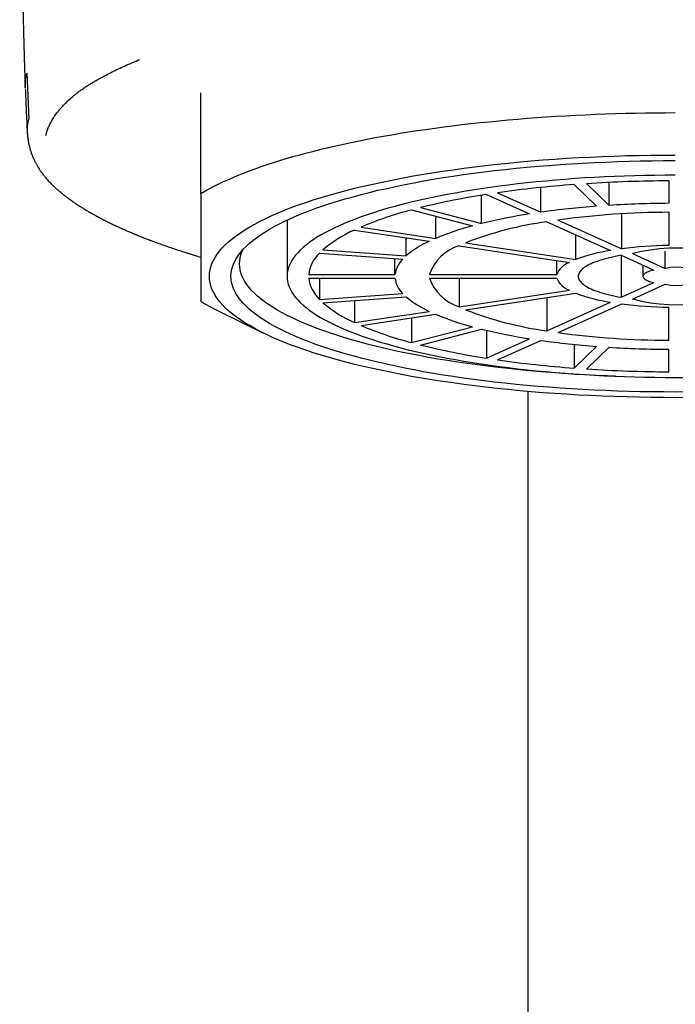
# Model space of a CAD drawing. Header units: millimetres. Extents: x 8 to 763, y 12 to 560.
# Tile 18 of 24: x 380 to 395, y 515 to 538. Entities that reach past the tile are written whole.
import ezdxf

# ---------------------------------------------------------------- set-up
doc = ezdxf.new("R2010")
doc.units = ezdxf.units.MM

msp = doc.modelspace()

# ---------------------------------------------------------------- linework, layer by layer
at = {"color": 7, "linetype": 'Continuous', "lineweight": 30}
for p, q in [((379.967, 536.273), (380.01, 535.208)), ((383.998, 533.484), (383.998, 535.824)), ((391.879, 533.052), (391.879, 533.626)), ((392.653, 533.694), (393.171, 533.191)), ((392.943, 533.715), (393.461, 533.211)), ((393.461, 533.211), (393.461, 533.744)), ((394.848, 533.78), (394.848, 533.259)), ((390.509, 532.791), (390.509, 533.446)), ((390.619, 533.464), (391.619, 533.012)), ((390.878, 533.503), (391.879, 533.052)), ((388.882, 533.104), (390.297, 532.735)), ((389.094, 533.159), (390.509, 532.791)), ((385.998, 532.871), (385.998, 531.566)), ((389.445, 532.446), (389.445, 532.957)), ((392.279, 532.871), (393.755, 532.205)), ((393.755, 532.205), (393.755, 533.015)), ((394.848, 533.05), (394.848, 532.281)), ((387.713, 532.707), (389.445, 532.446)), ((392.019, 532.832), (393.495, 532.166)), ((387.563, 532.639), (389.295, 532.379)), ((388.76, 532.042), (388.76, 532.459)), ((392.695, 531.957), (392.695, 532.527)), ((389.988, 532.274), (392.545, 531.89)), ((390.138, 532.342), (392.695, 531.957)), ((386.75, 532.101), (388.682, 531.966)), ((386.828, 532.177), (388.76, 532.042)), ((388.5, 531.605), (388.5, 531.979)), ((393.745, 532.053), (394.501, 531.712)), ((393.745, 532.053), (393.745, 531.079)), ((394.005, 532.092), (394.76, 531.751)), ((394.76, 531.751), (394.76, 532.149)), ((392.252, 531.605), (392.252, 531.934)), ((394.248, 531.826), (394.248, 531.566)), ((386.499, 531.605), (388.5, 531.605)), ((386.499, 531.527), (388.5, 531.527)), ((386.75, 531.527), (386.75, 531.031)), ((389.3, 531.605), (392.252, 531.605)), ((389.3, 531.527), (392.252, 531.527)), ((389.988, 531.527), (389.988, 530.858)), ((393.745, 531.079), (394.501, 531.42)), ((394.005, 531.04), (394.76, 531.381)), ((386.75, 531.031), (388.682, 531.166)), ((386.828, 530.955), (388.76, 531.09)), ((389.988, 530.858), (392.545, 531.242)), ((390.138, 530.79), (392.695, 531.174)), ((392.019, 531.073), (392.019, 530.3)), ((387.563, 531.006), (387.563, 530.493)), ((392.019, 530.3), (393.495, 530.966)), ((392.279, 530.261), (393.755, 530.927)), ((394.848, 530.082), (394.848, 530.851)), ((384.389, 530.774), (385.45, 530.251)), ((387.563, 530.493), (389.295, 530.753)), ((387.713, 530.425), (389.445, 530.686)), ((388.882, 530.601), (388.882, 530.028)), ((388.882, 530.028), (390.297, 530.397)), ((389.094, 529.973), (390.509, 530.341)), ((390.619, 530.315), (390.619, 529.668)), ((390.619, 529.668), (391.619, 530.119)), ((390.878, 529.629), (391.879, 530.08)), ((392.653, 529.987), (392.653, 529.438)), ((392.653, 529.438), (393.171, 529.941)), ((392.943, 529.417), (393.461, 529.921)), ((394.848, 529.352), (394.848, 529.873))]:
    msp.add_line(p, q, dxfattribs=at)
at = {"color": 7, "linetype": 'Continuous', "lineweight": 30, "flags": 128}
for points in [[(383.998, 533.484), (384.093, 533.539), (384.191, 533.594), (384.294, 533.648), (384.401, 533.702), (384.512, 533.755), (384.627, 533.807), (384.745, 533.859), (384.868, 533.911), (384.994, 533.961), (385.124, 534.011), (385.257, 534.061), (385.395, 534.109), (385.536, 534.157), (385.68, 534.205), (385.828, 534.251), (385.979, 534.297), (386.134, 534.342), (386.292, 534.386), (386.453, 534.43), (386.618, 534.472), (386.785, 534.514), (386.956, 534.555), (387.129, 534.595), (387.306, 534.634), (387.485, 534.672), (387.668, 534.71), (387.853, 534.746), (388.04, 534.782), (388.231, 534.816), (388.423, 534.85), (388.619, 534.883), (388.816, 534.914), (389.016, 534.945), (389.218, 534.974), (389.423, 535.003), (389.629, 535.031), (389.837, 535.057), (390.048, 535.083), (390.26, 535.107), (390.474, 535.13), (390.69, 535.152), (390.907, 535.174), (391.126, 535.194), (391.346, 535.213), (391.567, 535.23), (391.79, 535.247), (392.014, 535.263), (392.24, 535.277), (392.466, 535.291), (392.693, 535.303), (392.921, 535.314), (393.15, 535.324), (393.379, 535.332), (393.609, 535.34), (393.84, 535.346), (394.071, 535.352), (394.302, 535.356), (394.534, 535.359), (394.766, 535.36), (394.998, 535.361)], [(394.998, 528.752), (394.715, 528.753), (394.433, 528.756), (394.151, 528.761), (393.869, 528.768), (393.588, 528.777), (393.308, 528.787), (393.03, 528.8), (392.752, 528.814), (392.477, 528.83), (392.203, 528.848), (391.931, 528.868), (391.66, 528.89), (391.393, 528.914), (391.127, 528.939), (390.865, 528.967), (390.605, 528.996), (390.348, 529.027), (390.095, 529.059), (389.845, 529.093), (389.598, 529.129), (389.355, 529.167), (389.116, 529.206), (388.881, 529.247), (388.65, 529.29), (388.423, 529.334), (388.201, 529.379), (387.984, 529.427), (387.771, 529.475), (387.564, 529.525), (387.361, 529.577), (387.164, 529.629), (386.972, 529.683), (386.785, 529.739), (386.605, 529.795), (386.43, 529.853), (386.26, 529.912), (386.097, 529.972), (385.94, 530.034), (385.789, 530.096), (385.645, 530.159), (385.507, 530.223), (385.375, 530.289), (385.25, 530.355), (385.132, 530.422), (385.02, 530.489), (384.915, 530.558), (384.817, 530.627), (384.726, 530.697), (384.643, 530.767), (384.566, 530.838), (384.496, 530.909), (384.434, 530.981), (384.379, 531.053), (384.331, 531.126), (384.29, 531.199), (384.257, 531.272), (384.231, 531.345), (384.213, 531.419), (384.202, 531.492), (384.198, 531.566), (384.202, 531.64), (384.213, 531.713), (384.231, 531.787), (384.257, 531.86), (384.29, 531.933), (384.331, 532.006), (384.379, 532.079), (384.434, 532.151), (384.496, 532.223), (384.566, 532.294), (384.643, 532.365), (384.726, 532.435), (384.817, 532.505), (384.915, 532.574), (385.02, 532.643), (385.132, 532.71), (385.25, 532.777), (385.375, 532.843), (385.507, 532.908), (385.645, 532.973), (385.789, 533.036), (385.94, 533.098), (386.097, 533.159), (386.26, 533.22), (386.43, 533.279), (386.605, 533.336), (386.785, 533.393), (386.972, 533.448), (387.164, 533.503), (387.361, 533.555), (387.564, 533.607), (387.771, 533.657), (387.984, 533.705), (388.201, 533.752), (388.423, 533.798), (388.65, 533.842), (388.881, 533.885), (389.116, 533.925), (389.355, 533.965), (389.598, 534.002), (389.845, 534.038), (390.095, 534.073), (390.348, 534.105), (390.605, 534.136), (390.865, 534.165), (391.127, 534.193), (391.393, 534.218), (391.66, 534.242), (391.931, 534.264), (392.203, 534.284), (392.477, 534.302), (392.752, 534.318), (393.03, 534.332), (393.308, 534.345), (393.588, 534.355), (393.869, 534.364), (394.151, 534.371), (394.433, 534.376), (394.715, 534.378), (394.998, 534.379)], [(394.998, 528.883), (394.728, 528.884), (394.459, 528.886), (394.19, 528.891), (393.921, 528.897), (393.653, 528.906), (393.387, 528.916), (393.121, 528.928), (392.856, 528.941), (392.593, 528.957), (392.332, 528.974), (392.073, 528.993), (391.815, 529.014), (391.56, 529.037), (391.307, 529.061), (391.056, 529.087), (390.808, 529.115), (390.564, 529.144), (390.322, 529.175), (390.083, 529.208), (389.848, 529.242), (389.616, 529.278), (389.388, 529.316), (389.164, 529.355), (388.944, 529.395), (388.728, 529.437), (388.516, 529.481), (388.309, 529.526), (388.106, 529.572), (387.908, 529.62), (387.715, 529.669), (387.527, 529.719), (387.343, 529.771), (387.166, 529.823), (386.993, 529.877), (386.826, 529.933), (386.665, 529.989), (386.509, 530.046), (386.36, 530.105), (386.216, 530.164), (386.078, 530.224), (385.946, 530.286), (385.821, 530.348), (385.701, 530.411), (385.588, 530.475), (385.482, 530.539), (385.382, 530.604), (385.289, 530.67), (385.202, 530.737), (385.122, 530.804), (385.049, 530.871), (384.982, 530.94), (384.923, 531.008), (384.87, 531.077), (384.825, 531.146), (384.786, 531.216), (384.754, 531.285), (384.73, 531.355), (384.712, 531.426), (384.701, 531.496), (384.698, 531.566), (384.701, 531.636), (384.712, 531.706), (384.73, 531.776), (384.754, 531.846), (384.786, 531.916), (384.825, 531.986), (384.87, 532.055), (384.923, 532.124), (384.982, 532.192), (385.049, 532.26), (385.122, 532.328), (385.202, 532.395), (385.289, 532.462), (385.382, 532.528), (385.482, 532.593), (385.588, 532.657), (385.701, 532.721), (385.821, 532.784), (385.946, 532.846), (386.078, 532.908), (386.216, 532.968), (386.36, 533.027), (386.509, 533.086), (386.665, 533.143), (386.826, 533.199), (386.993, 533.255), (387.166, 533.309), (387.343, 533.361), (387.527, 533.413), (387.715, 533.463), (387.908, 533.512), (388.106, 533.56), (388.309, 533.606), (388.516, 533.651), (388.728, 533.695), (388.944, 533.737), (389.164, 533.777), (389.388, 533.816), (389.616, 533.854), (389.848, 533.89), (390.083, 533.924), (390.322, 533.957), (390.564, 533.988), (390.808, 534.017), (391.056, 534.045), (391.307, 534.071), (391.56, 534.095), (391.815, 534.118), (392.073, 534.139), (392.332, 534.158), (392.593, 534.175), (392.856, 534.19), (393.121, 534.204), (393.387, 534.216), (393.653, 534.226), (393.921, 534.234), (394.19, 534.241), (394.459, 534.245), (394.728, 534.248), (394.998, 534.249)], [(394.998, 533.91), (394.762, 533.91), (394.527, 533.907), (394.292, 533.903), (394.057, 533.898), (393.823, 533.89), (393.59, 533.882), (393.358, 533.871), (393.127, 533.859), (392.897, 533.846), (392.668, 533.831), (392.442, 533.814), (392.217, 533.796), (391.994, 533.776), (391.773, 533.755), (391.554, 533.732), (391.337, 533.708), (391.123, 533.682), (390.912, 533.655), (390.703, 533.626), (390.498, 533.596), (390.295, 533.565), (390.096, 533.532), (389.9, 533.498), (389.708, 533.463), (389.519, 533.426), (389.334, 533.388), (389.153, 533.349), (388.976, 533.308), (388.803, 533.267), (388.634, 533.224), (388.469, 533.18), (388.31, 533.135), (388.154, 533.089), (388.004, 533.041), (387.858, 532.993), (387.717, 532.944), (387.581, 532.894), (387.45, 532.843), (387.324, 532.791), (387.204, 532.738), (387.089, 532.685), (386.979, 532.63), (386.875, 532.575), (386.776, 532.52), (386.683, 532.463), (386.596, 532.406), (386.514, 532.349), (386.438, 532.29), (386.368, 532.232), (386.305, 532.173), (386.247, 532.113), (386.195, 532.053), (386.149, 531.993), (386.109, 531.933), (386.075, 531.872), (386.047, 531.811), (386.026, 531.75), (386.01, 531.689), (386.001, 531.627), (385.998, 531.566), (386.001, 531.505), (386.01, 531.443), (386.026, 531.382), (386.047, 531.321), (386.075, 531.26), (386.109, 531.199), (386.149, 531.139), (386.195, 531.078), (386.247, 531.019), (386.305, 530.959), (386.368, 530.9), (386.438, 530.841), (386.514, 530.783), (386.596, 530.726), (386.683, 530.669), (386.776, 530.612), (386.875, 530.557), (386.979, 530.502), (387.089, 530.447), (387.204, 530.394), (387.324, 530.341), (387.45, 530.289), (387.581, 530.238), (387.717, 530.188), (387.858, 530.139), (388.004, 530.09), (388.154, 530.043), (388.31, 529.997), (388.469, 529.952), (388.634, 529.908), (388.803, 529.865), (388.976, 529.824), (389.153, 529.783), (389.334, 529.744), (389.519, 529.706), (389.708, 529.669), (389.9, 529.634), (390.096, 529.6), (390.295, 529.567), (390.498, 529.535), (390.703, 529.506), (390.912, 529.477), (391.123, 529.45), (391.337, 529.424), (391.554, 529.4), (391.773, 529.377), (391.994, 529.356), (392.217, 529.336), (392.442, 529.318), (392.668, 529.301), (392.897, 529.286), (393.127, 529.273), (393.358, 529.261), (393.59, 529.25), (393.823, 529.241), (394.057, 529.234), (394.292, 529.229), (394.527, 529.225), (394.762, 529.222), (394.998, 529.221)], [(393.61, 529.249), (393.418, 529.257), (393.157, 529.269), (392.898, 529.282), (392.64, 529.297), (392.384, 529.314), (392.129, 529.333), (391.877, 529.353), (391.626, 529.375), (391.378, 529.399), (391.133, 529.425), (390.89, 529.452), (390.65, 529.481), (390.413, 529.511), (390.179, 529.543), (389.948, 529.577), (389.721, 529.612), (389.497, 529.649), (389.277, 529.687), (389.061, 529.727), (388.849, 529.768), (388.642, 529.811), (388.438, 529.855), (388.24, 529.9), (388.045, 529.947), (387.856, 529.995), (387.672, 530.044), (387.492, 530.095), (387.318, 530.147), (387.149, 530.2), (386.985, 530.254), (386.827, 530.309), (386.674, 530.365), (386.527, 530.423), (386.386, 530.481), (386.251, 530.54), (386.122, 530.6), (385.999, 530.661), (385.882, 530.723), (385.771, 530.785), (385.667, 530.849), (385.569, 530.913), (385.477, 530.977), (385.392, 531.043), (385.314, 531.108), (385.242, 531.175), (385.177, 531.241), (385.119, 531.309), (385.067, 531.376), (385.022, 531.444), (384.984, 531.512), (384.953, 531.581), (384.929, 531.649), (384.912, 531.718), (384.901, 531.787), (384.898, 531.856), (384.901, 531.924), (384.912, 531.993), (384.929, 532.062), (384.953, 532.131), (384.979, 532.189)], [(393.745, 532.053), (393.675, 532.04), (393.606, 532.026), (393.539, 532.012), (393.474, 531.997), (393.411, 531.982), (393.351, 531.965), (393.294, 531.949), (393.238, 531.931), (393.186, 531.913), (393.136, 531.895), (393.089, 531.876), (393.044, 531.857), (393.003, 531.837), (392.964, 531.817), (392.929, 531.796), (392.896, 531.775), (392.867, 531.754), (392.841, 531.733), (392.818, 531.711), (392.798, 531.689), (392.781, 531.667), (392.768, 531.645), (392.758, 531.622), (392.752, 531.6), (392.748, 531.577), (392.748, 531.555), (392.752, 531.532), (392.758, 531.51), (392.768, 531.487), (392.781, 531.465), (392.798, 531.443), (392.818, 531.421), (392.841, 531.399), (392.867, 531.378), (392.896, 531.357), (392.929, 531.336), (392.964, 531.315), (393.003, 531.295), (393.044, 531.275), (393.089, 531.256), (393.136, 531.237), (393.186, 531.219), (393.238, 531.201), (393.294, 531.183), (393.351, 531.166), (393.411, 531.15), (393.474, 531.135), (393.539, 531.12), (393.606, 531.105), (393.675, 531.092), (393.745, 531.079)], [(394.501, 531.712), (394.464, 531.703), (394.429, 531.693), (394.398, 531.683), (394.369, 531.672), (394.342, 531.661), (394.319, 531.649), (394.299, 531.637), (394.282, 531.625), (394.269, 531.612), (394.259, 531.599), (394.252, 531.586), (394.248, 531.573), (394.248, 531.559), (394.252, 531.546), (394.259, 531.533), (394.269, 531.52), (394.282, 531.507), (394.299, 531.495), (394.319, 531.483), (394.342, 531.471), (394.369, 531.46), (394.398, 531.449), (394.429, 531.439), (394.464, 531.429), (394.501, 531.42)], [(394.998, 529.221), (395.233, 529.222)], [(395.267, 528.884), (394.998, 528.883)], [(395.281, 528.753), (394.998, 528.752)]]:
    msp.add_lwpolyline(points, dxfattribs=at)
at = {"color": 7, "linetype": 'Continuous', "lineweight": 30}
for centre, radius, start, end in [((394.551, 507.787), 25.977, 94.1895, 98.1278), ((394.982, 502.081), 31.699, 90.2416, 93.6869), ((393.201, 516.58), 17.08, 98.6961, 103.9119), ((391.031, 524.852), 8.527, 104.5988, 112.9054), ((394.661, 513.327), 19.92, 94.2888, 98.0285), ((394.986, 508.992), 24.267, 90.3257, 93.6028), ((393.634, 520.044), 13.124, 98.8326, 103.7754), ((394.917, 513.562), 19.489, 90.2044, 97.7814), ((391.978, 526.385), 6.569, 104.8269, 112.6774), ((393.148, 524.643), 8.266, 97.8504, 111.3521), ((388.75, 529.936), 2.953, 113.7092, 130.6235), ((390.231, 530.297), 2.282, 114.2014, 130.1313), ((390.276, 531.29), 1.026, 106.2929, 162.0929), ((394.959, 522.814), 9.468, 90.6756, 97.3102), ((395.041, 527.972), 4.249, 58.784, 104.1094), ((387.296, 531.514), 0.802, 132.911, 173.4672), ((389.111, 531.523), 0.617, 134.0353, 172.3429), ((394.111, 528.161), 4.052, 98.7445, 110.4581), ((392.718, 531.419), 0.502, 110.1824, 158.2034), ((395.03, 530.24), 1.535, 62.7684, 100.125), ((387.317, 531.629), 0.824, 187.0972, 226.5246), ((389.117, 531.612), 0.624, 187.8668, 225.755), ((390.308, 531.875), 1.066, 199.0485, 252.5658), ((392.718, 531.713), 0.502, 201.7966, 249.8176), ((395.057, 535.054), 4.149, 255.317, 301.7896), ((395.034, 532.869), 1.513, 259.5967, 297.5099), ((390.247, 532.86), 2.311, 229.9706, 245.6967), ((394.111, 534.97), 4.052, 249.5419, 261.2555), ((386.824, 535.742), 5.533, 239.2808, 243.8866), ((388.803, 533.281), 3.052, 229.6526, 246.0147), ((394.959, 540.318), 9.468, 262.6898, 269.3244), ((391.996, 536.801), 6.627, 247.3567, 255.139), ((393.194, 538.667), 8.449, 248.7944, 262.0031), ((391.094, 538.463), 8.72, 247.187, 255.3087), ((393.648, 543.159), 13.196, 256.2382, 261.1538), ((394.926, 549.692), 19.61, 262.2422, 269.7721), ((393.249, 546.792), 17.324, 256.1249, 261.2671), ((394.667, 549.866), 19.981, 261.9772, 265.7055), ((394.987, 554.164), 24.291, 266.3988, 269.6727), ((394.573, 555.549), 26.182, 261.8876, 265.7951), ((394.984, 561.131), 31.779, 266.3174, 269.7541)]:
    msp.add_arc(centre, radius, start, end, dxfattribs=at)
for points, knots in [([(379.803, 545.672), (379.803, 545.671), (379.803, 545.667), (379.803, 545.659), (379.803, 545.65), (379.803, 545.641), (379.803, 545.629), (379.802, 545.616), (379.802, 545.6), (379.802, 545.582), (379.802, 545.559), (379.802, 545.533), (379.802, 545.504), (379.802, 545.474), (379.802, 545.446), (379.801, 545.421), (379.801, 545.398), (379.801, 545.37), (379.801, 545.334), (379.801, 545.29), (379.801, 545.244), (379.801, 545.194), (379.801, 545.138), (379.801, 545.076), (379.8, 545.01), (379.8, 544.942), (379.8, 544.881), (379.801, 544.83), (379.801, 544.791), (379.801, 544.753), (379.801, 544.716), (379.801, 544.681), (379.801, 544.646), (379.801, 544.606), (379.801, 544.559), (379.801, 544.506), (379.801, 544.45), (379.802, 544.389), (379.802, 544.324), (379.802, 544.257), (379.802, 544.18), (379.803, 544.094), (379.803, 543.998), (379.804, 543.902), (379.804, 543.805), (379.805, 543.707), (379.806, 543.608), (379.806, 543.511), (379.807, 543.418), (379.808, 543.323), (379.808, 543.23), (379.809, 543.154), (379.809, 543.095), (379.81, 543.048), (379.81, 542.999), (379.811, 542.951), (379.811, 542.907), (379.811, 542.865), (379.812, 542.823), (379.812, 542.776), (379.812, 542.728), (379.813, 542.68), (379.813, 542.632), (379.814, 542.581), (379.814, 542.524), (379.815, 542.468), (379.815, 542.412), (379.816, 542.36), (379.816, 542.311), (379.816, 542.266), (379.817, 542.224), (379.817, 542.181), (379.817, 542.133), (379.818, 542.08), (379.818, 542.023), (379.819, 541.968), (379.819, 541.918), (379.82, 541.876), (379.82, 541.843), (379.82, 541.814), (379.82, 541.783), (379.821, 541.749), (379.821, 541.687), (379.822, 541.603), (379.823, 541.5), (379.824, 541.418), (379.824, 541.352), (379.825, 541.303), (379.825, 541.256), (379.826, 541.214), (379.826, 541.177), (379.826, 541.139), (379.827, 541.098), (379.827, 541.054), (379.828, 541.009), (379.828, 540.961), (379.829, 540.909), (379.829, 540.857), (379.83, 540.807), (379.83, 540.761), (379.831, 540.718), (379.831, 540.675), (379.832, 540.628), (379.832, 540.575), (379.833, 540.52), (379.833, 540.465), (379.834, 540.412), (379.834, 540.358), (379.835, 540.3), (379.836, 540.236), (379.837, 540.171), (379.837, 540.108), (379.838, 540.051), (379.839, 539.981), (379.84, 539.878), (379.842, 539.74), (379.844, 539.587), (379.846, 539.432), (379.848, 539.314), (379.849, 539.235), (379.849, 539.201), (379.85, 539.174), (379.85, 539.147), (379.851, 539.118), (379.851, 539.081), (379.852, 539.04), (379.853, 538.997), (379.853, 538.945), (379.854, 538.887), (379.855, 538.82), (379.857, 538.752), (379.858, 538.693), (379.858, 538.642), (379.859, 538.603), (379.86, 538.568), (379.86, 538.541), (379.861, 538.521), (379.861, 538.505), (379.861, 538.486), (379.862, 538.459), (379.862, 538.422), (379.863, 538.377), (379.864, 538.317), (379.866, 538.245), (379.867, 538.162), (379.869, 538.077), (379.871, 537.991), (379.873, 537.916), (379.874, 537.855), (379.875, 537.813), (379.876, 537.777), (379.876, 537.742), (379.877, 537.703), (379.878, 537.659), (379.88, 537.584), (379.883, 537.476), (379.885, 537.366), (379.887, 537.281), (379.889, 537.224), (379.89, 537.165), (379.892, 537.105), (379.894, 537.044), (379.895, 536.985), (379.897, 536.933), (379.898, 536.888), (379.899, 536.85), (379.9, 536.819), (379.901, 536.793), (379.901, 536.771), (379.902, 536.746), (379.903, 536.713), (379.904, 536.668), (379.906, 536.612), (379.908, 536.544), (379.91, 536.465), (379.913, 536.376), (379.916, 536.277), (379.92, 536.17), (379.924, 536.055), (379.927, 535.975), (379.928, 535.934)], [0, 0, 0, 0, 0.000166, 0.00107, 0.002627, 0.004158, 0.005544, 0.008241, 0.010509, 0.013218, 0.016945, 0.021102, 0.025685, 0.03077, 0.035235, 0.039035, 0.042395, 0.045862, 0.052332, 0.058976, 0.065845, 0.073287, 0.081302, 0.091137, 0.100544, 0.110434, 0.121059, 0.126749, 0.132302, 0.137718, 0.142997, 0.147891, 0.15207, 0.157934, 0.16438, 0.171576, 0.17923, 0.187341, 0.195885, 0.204708, 0.213777, 0.225519, 0.237573, 0.249691, 0.261298, 0.272542, 0.284746, 0.296127, 0.305957, 0.316655, 0.327764, 0.336892, 0.341633, 0.346812, 0.352132, 0.35739, 0.362039, 0.366191, 0.370524, 0.375425, 0.380684, 0.38558, 0.390052, 0.395495, 0.401342, 0.407202, 0.412523, 0.418063, 0.422795, 0.427229, 0.431163, 0.435166, 0.439922, 0.445223, 0.450877, 0.45633, 0.461215, 0.465455, 0.46824, 0.470877, 0.473751, 0.476974, 0.480863, 0.49139, 0.500731, 0.510058, 0.514655, 0.519358, 0.523759, 0.527736, 0.531082, 0.534345, 0.538294, 0.542439, 0.546497, 0.550961, 0.555888, 0.560783, 0.5654, 0.569652, 0.573569, 0.577154, 0.581564, 0.586496, 0.591713, 0.596722, 0.601515, 0.606214, 0.611553, 0.617485, 0.623547, 0.629324, 0.63455, 0.639112, 0.648323, 0.662563, 0.676331, 0.689729, 0.704318, 0.707947, 0.711032, 0.713366, 0.715406, 0.718077, 0.721344, 0.725208, 0.7291, 0.732824, 0.739057, 0.744777, 0.750682, 0.757119, 0.760664, 0.764319, 0.767483, 0.769932, 0.771667, 0.772817, 0.774205, 0.776744, 0.78001, 0.784004, 0.788716, 0.795903, 0.803251, 0.810758, 0.818426, 0.826138, 0.830765, 0.834513, 0.837389, 0.840202, 0.843725, 0.847739, 0.851898, 0.86362, 0.876299, 0.881179, 0.886202, 0.891369, 0.896679, 0.902132, 0.907479, 0.912224, 0.916033, 0.919326, 0.922102, 0.924364, 0.926109, 0.928008, 0.93093, 0.934881, 0.939859, 0.945864, 0.952895, 0.960951, 0.969484, 0.978926, 0.989274, 1, 1, 1, 1]), ([(380.408, 534.832), (380.415, 534.861), (380.429, 534.919), (380.461, 535.007), (380.5, 535.094), (380.547, 535.182), (380.601, 535.269), (380.667, 535.361), (380.745, 535.457), (380.838, 535.557), (380.94, 535.657), (381.032, 535.738), (381.109, 535.8), (381.167, 535.845), (381.228, 535.89), (381.293, 535.935), (381.361, 535.98), (381.431, 536.024), (381.502, 536.067), (381.575, 536.11), (381.651, 536.153), (381.727, 536.194), (381.823, 536.245), (381.942, 536.305), (382.09, 536.377), (382.247, 536.449), (382.412, 536.522), (382.527, 536.571), (382.586, 536.595)], [0, 0, 0, 0, 0.046739, 0.0936, 0.14061, 0.187792, 0.235174, 0.282174, 0.337182, 0.39217, 0.447178, 0.502242, 0.527192, 0.552349, 0.57772, 0.60331, 0.629127, 0.655176, 0.679955, 0.704951, 0.730168, 0.755084, 0.77837, 0.820704, 0.864019, 0.90833, 0.953652, 1, 1, 1, 1]), ([(379.93, 535.934), (379.929, 535.947), (379.924, 536.01), (379.934, 536.123), (379.956, 536.223), (379.967, 536.273)], [0, 0, 0, 0, 0.112075, 0.5564527, 1, 1, 1, 1]), ([(379.93, 535.912), (379.935, 535.784), (379.945, 535.531), (379.962, 535.158), (379.974, 534.913), (379.98, 534.792)], [0, 0, 0, 0, 0.342722, 0.676054, 1, 1, 1, 1]), ([(379.987, 534.87), (379.984, 534.906), (379.974, 535.019), (379.996, 535.132), (380.01, 535.208)], [0, 0, 0, 0, 0.325867, 1, 1, 1, 1]), ([(379.981, 534.871), (379.982, 534.859), (379.983, 534.835), (379.986, 534.802), (379.989, 534.773), (379.992, 534.748), (379.995, 534.726), (379.998, 534.709), (380.001, 534.691), (380.004, 534.672), (380.008, 534.649), (380.013, 534.627), (380.017, 534.607), (380.022, 534.588), (380.026, 534.569), (380.031, 534.551), (380.035, 534.534), (380.039, 534.52), (380.044, 534.502), (380.051, 534.479), (380.06, 534.452), (380.069, 534.427), (380.076, 534.406), (380.083, 534.388), (380.09, 534.368), (380.099, 534.347), (380.109, 534.323), (380.12, 534.297), (380.132, 534.272), (380.145, 534.245), (380.159, 534.217), (380.173, 534.19), (380.188, 534.163), (380.203, 534.136), (380.219, 534.108), (380.239, 534.077), (380.259, 534.045), (380.28, 534.014), (380.3, 533.984), (380.322, 533.954), (380.346, 533.923), (380.372, 533.889), (380.401, 533.854), (380.431, 533.818), (380.463, 533.782), (380.495, 533.748), (380.528, 533.714), (380.557, 533.685), (380.585, 533.658), (380.611, 533.633), (380.636, 533.61), (380.66, 533.588), (380.682, 533.57), (380.701, 533.553), (380.719, 533.538), (380.737, 533.522), (380.756, 533.507), (380.775, 533.491), (380.795, 533.475), (380.818, 533.456), (380.845, 533.435), (380.875, 533.412), (380.906, 533.389), (380.936, 533.367), (380.962, 533.347), (380.986, 533.33), (381.008, 533.315), (381.026, 533.303), (381.048, 533.287), (381.076, 533.268), (381.114, 533.243), (381.157, 533.215), (381.204, 533.184), (381.25, 533.155), (381.292, 533.129), (381.33, 533.106), (381.37, 533.083), (381.411, 533.059), (381.45, 533.036), (381.486, 533.016), (381.517, 532.999), (381.542, 532.985), (381.562, 532.974), (381.576, 532.966), (381.59, 532.959), (381.604, 532.951), (381.619, 532.943), (381.638, 532.933), (381.658, 532.922), (381.685, 532.908), (381.72, 532.89), (381.762, 532.868), (381.808, 532.845), (381.855, 532.822), (381.904, 532.798), (381.953, 532.774), (382.001, 532.751), (382.046, 532.73), (382.088, 532.711), (382.131, 532.691), (382.175, 532.671), (382.219, 532.652), (382.263, 532.632), (382.305, 532.614), (382.341, 532.598), (382.373, 532.585), (382.4, 532.574), (382.421, 532.565), (382.436, 532.558), (382.447, 532.554), (382.455, 532.55), (382.465, 532.546), (382.479, 532.54), (382.498, 532.533), (382.521, 532.523), (382.549, 532.512), (382.581, 532.499), (382.642, 532.475), (382.731, 532.439), (382.849, 532.394), (382.967, 532.35), (383.086, 532.307), (383.209, 532.263), (383.338, 532.219), (383.448, 532.183), (383.536, 532.154), (383.6, 532.133), (383.665, 532.113), (383.732, 532.092), (383.801, 532.071), (383.87, 532.05), (383.935, 532.03), (383.978, 532.017), (383.998, 532.012)], [0, 0, 0, 0, 0.010128, 0.019209, 0.027242, 0.034224, 0.040154, 0.045032, 0.048861, 0.055109, 0.061407, 0.067895, 0.072669, 0.077814, 0.083297, 0.088429, 0.092934, 0.096812, 0.100497, 0.107889, 0.115799, 0.123517, 0.128563, 0.13351, 0.138825, 0.144876, 0.151663, 0.159175, 0.166656, 0.173634, 0.182219, 0.190216, 0.197666, 0.205346, 0.213683, 0.222641, 0.232783, 0.24196, 0.250445, 0.259065, 0.269096, 0.279382, 0.28998, 0.301098, 0.31271, 0.32386, 0.33416, 0.344518, 0.352269, 0.3604, 0.368402, 0.375515, 0.381732, 0.387001, 0.392146, 0.397437, 0.402877, 0.407803, 0.413358, 0.419752, 0.426984, 0.435054, 0.443961, 0.451412, 0.458274, 0.464357, 0.469659, 0.474183, 0.477938, 0.485985, 0.4951, 0.505276, 0.516455, 0.528622, 0.536728, 0.545219, 0.554096, 0.563321, 0.571936, 0.579524, 0.586086, 0.591621, 0.59525, 0.598246, 0.600741, 0.603556, 0.606833, 0.61057, 0.614769, 0.619429, 0.627029, 0.635599, 0.644651, 0.65385, 0.663195, 0.672687, 0.682324, 0.689999, 0.697764, 0.705619, 0.713563, 0.721597, 0.729685, 0.737125, 0.74353, 0.749056, 0.753704, 0.757476, 0.759824, 0.76163, 0.762916, 0.764381, 0.766818, 0.770005, 0.773944, 0.778633, 0.784073, 0.790154, 0.809476, 0.828589, 0.84749, 0.866182, 0.884992, 0.904554, 0.924886, 0.934075, 0.943413, 0.9529, 0.962534, 0.972317, 0.982243, 0.991692, 1, 1, 1, 1]), ([(383.998, 533.484), (383.998, 533.435), (383.998, 533.309), (383.998, 533.113), (383.998, 532.897), (383.998, 532.691), (383.998, 532.495), (383.998, 532.31), (383.998, 532.136), (383.998, 531.975), (383.998, 531.834), (383.998, 531.712), (383.998, 531.606), (383.998, 531.508), (383.998, 531.42), (383.998, 531.339), (383.998, 531.268), (383.998, 531.204), (383.998, 531.148), (383.998, 531.101), (383.998, 531.061), (383.998, 531.028), (383.998, 531.003), (383.998, 530.991), (383.998, 530.985)], [0, 0, 0, 0, 0.032291, 0.0836603, 0.1350412, 0.1864199, 0.2377863, 0.2894188, 0.3410509, 0.3922124, 0.4433737, 0.485982, 0.5286049, 0.5712331, 0.6138568, 0.6564656, 0.6992794, 0.7421019, 0.7849253, 0.8277404, 0.8708014, 0.9138689, 0.9569376, 1, 1, 1, 1]), ([(391.586, 525.162), (391.586, 525.601), (391.586, 526.473), (391.586, 527.694), (391.586, 528.5), (391.586, 528.881), (391.586, 528.897)], [0, 0, 0, 0, 0.333131, 0.661335, 0.985599, 1, 1, 1, 1]), ([(391.586, 521.712), (391.586, 522.286), (391.586, 523.434), (391.586, 524.586), (391.586, 525.162)], [0, 0, 0, 0, 0.500013, 1, 1, 1, 1]), ([(391.586, 459.527), (391.588, 466.436), (391.593, 480.255), (391.588, 500.983), (391.587, 514.802), (391.586, 521.712)], [0, 0, 0, 0, 0.333334, 0.666667, 1, 1, 1, 1])]:
    msp.add_open_spline(points, degree=3, knots=knots, dxfattribs=at)

doc.saveas('drawing.dxf')
